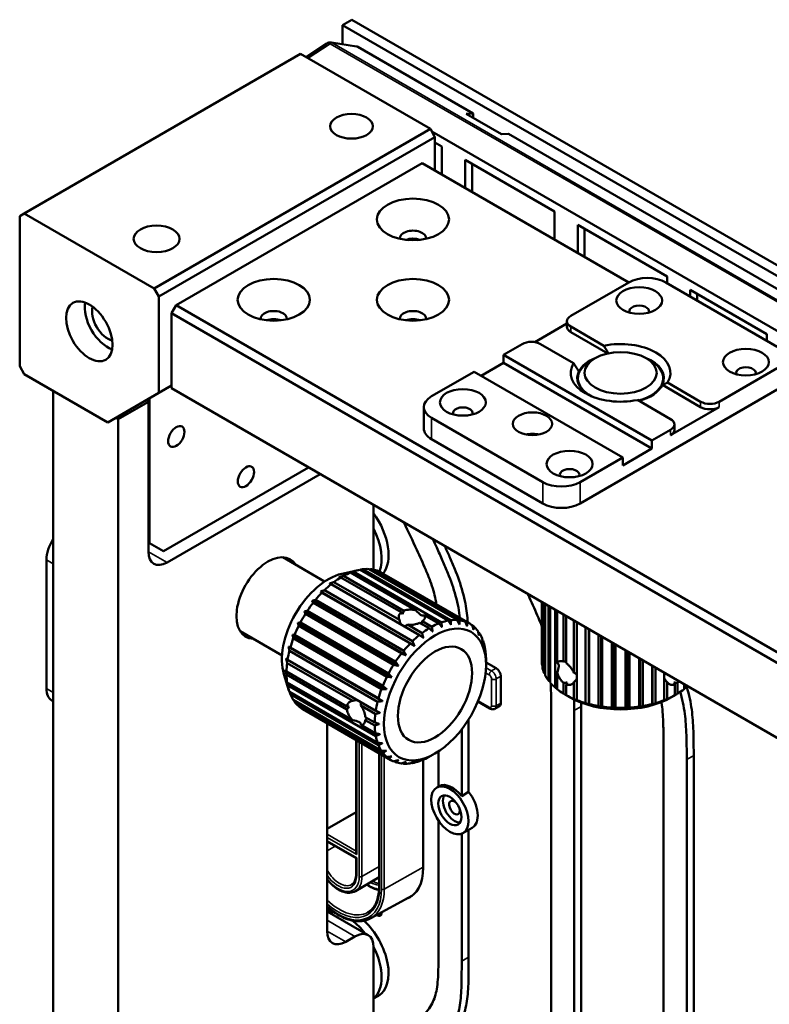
# Model space of a CAD drawing. Header units: millimetres. Extents: x 0 to 2239, y -60 to 841.
# Tile 84 of 165: x 926 to 983, y 278 to 353. Entities that reach past the tile are written whole.
import ezdxf

# ---------------------------------------------------------------- set-up
doc = ezdxf.new("R2010")
doc.units = ezdxf.units.MM
doc.layers.add('Sichtbar (ISO)', color=7, linetype='Continuous', lineweight=50)
doc.layers.add('Sichtbar schmal (ISO)', color=7, linetype='Continuous', lineweight=35)

msp = doc.modelspace()

# ---------------------------------------------------------------- linework, layer by layer
at = {"layer": 'Sichtbar (ISO)'}
for p, q in [((950.915, 353.022), (951.622, 353.43)), ((951.622, 353.43), (1039.958, 302.429)), ((950.915, 353.022), (1039.251, 302.021)), ((950.915, 351.562), (950.915, 353.022)), ((949.71, 351.618), (948.133, 350.576)), ((951.974, 351.397), (950.063, 351.695)), ((952.093, 351.352), (960.866, 346.286)), ((947.707, 350.822), (926.67, 338.677)), ((947.707, 350.822), (957.606, 345.107)), ((960.336, 346.265), (960.866, 346.286)), ((963.023, 344.714), (960.336, 346.265)), ((960.866, 346.286), (960.866, 345.959)), ((957.606, 345.107), (936.57, 332.961)), ((957.96, 344.494), (957.606, 345.107)), ((957.96, 344.494), (936.923, 332.349)), ((957.724, 344.904), (988.012, 327.417)), ((957.96, 344.494), (957.96, 341.943)), ((963.553, 344.735), (963.023, 344.714)), ((963.553, 344.735), (1005.06, 320.771)), ((957.96, 344.086), (958.49, 343.78)), ((958.49, 343.78), (958.49, 341.637)), ((960.258, 340.616), (960.258, 342.759)), ((960.258, 342.759), (967.064, 338.83)), ((938.249, 331.685), (956.988, 342.504)), ((956.988, 342.504), (972.721, 333.421)), ((960.788, 342.453), (960.788, 340.31)), ((926.317, 338.473), (926.67, 338.677)), ((926.317, 327.042), (926.317, 338.473)), ((926.67, 338.677), (936.57, 332.961)), ((967.064, 338.83), (967.064, 336.687)), ((968.832, 335.666), (968.832, 337.809)), ((968.832, 337.809), (975.638, 333.88)), ((969.362, 337.503), (969.362, 335.36)), ((975.638, 333.88), (975.638, 333.37)), ((936.57, 332.961), (936.923, 332.349)), ((972.721, 333.421), (968.301, 330.869)), ((984.034, 328.522), (975.549, 333.421)), ((936.923, 325), (936.923, 332.349)), ((977.405, 332.349), (977.405, 332.859)), ((977.405, 332.859), (983.239, 329.491)), ((977.936, 332.553), (977.936, 332.043)), ((938.249, 331.685), (937.896, 331.073)), ((938.249, 331.685), (1092.575, 242.585)), ((937.896, 331.073), (1092.487, 241.82)), ((937.896, 325.358), (937.896, 331.073)), ((965.555, 328.875), (968.008, 330.292)), ((968.008, 330.053), (968.008, 330.461)), ((968.301, 330.053), (970.822, 328.597)), ((971.123, 328.015), (968.301, 329.644)), ((983.239, 329.491), (983.239, 328.981)), ((964.589, 328.726), (963.175, 327.909)), ((966.003, 328.726), (968.524, 327.27)), ((963.175, 327.909), (963.175, 327.297)), ((963.175, 327.909), (974.488, 321.377)), ((926.67, 326.429), (926.317, 327.042)), ((961.478, 326.317), (963.175, 327.297)), ((974.488, 320.765), (963.175, 327.297)), ((970.157, 327.654), (969.804, 327.45)), ((974.047, 327.654), (974.4, 327.45)), ((926.67, 326.429), (933.034, 322.755)), ((960.947, 326.623), (957.695, 324.745)), ((960.947, 326.623), (972.261, 320.091)), ((979.615, 324.337), (984.034, 326.889)), ((936.923, 325), (937.896, 325.562)), ((968.852, 325.793), (968.852, 326.123)), ((978.201, 323.929), (975.282, 325.614)), ((975.352, 325.793), (975.352, 326.123)), ((975.68, 325.792), (978.201, 324.337)), ((928.88, 325.154), (928.88, 248.709)), ((936.923, 325), (933.034, 322.755)), ((1092.487, 236.104), (937.896, 325.358)), ((969.008, 316.58), (984.034, 325.256)), ((933.83, 323.01), (936.128, 324.337)), ((936.128, 324.337), (935.951, 324.439)), ((936.128, 324.337), (936.128, 312.906)), ((936.216, 324.592), (936.216, 313.569)), ((973.382, 324.466), (975.903, 323.01)), ((957.109, 323.929), (957.109, 322.296)), ((979.615, 323.929), (975.903, 321.785)), ((933.653, 323.112), (933.83, 323.01)), ((933.83, 245.851), (933.83, 323.01)), ((957.695, 323.112), (966.18, 318.213)), ((976.196, 322.194), (976.196, 322.602)), ((974.488, 321.377), (975.903, 322.194)), ((957.695, 321.479), (966.18, 316.58)), ((974.488, 321.377), (974.488, 320.765)), ((972.261, 319.479), (974.488, 320.765)), ((969.008, 318.213), (972.261, 320.091)), ((972.261, 320.091), (972.261, 319.479)), ((937.277, 312.957), (948.326, 319.336)), ((937.542, 312.09), (949.209, 318.826)), ((953.275, 311.547), (953.275, 316.478)), ((936.216, 313.569), (936.128, 313.621)), ((937.277, 312.957), (936.216, 313.569)), ((928.35, 302.496), (928.35, 312.294)), ((949.553, 310.643), (946.358, 312.488)), ((950.854, 311.231), (952.12, 311.518)), ((956.521, 308.446), (951.525, 311.33)), ((951.725, 311.405), (958.443, 307.526)), ((958.962, 307.665), (952.244, 311.544)), ((952.435, 311.574), (959.152, 307.695)), ((959.639, 307.714), (952.922, 311.593)), ((953.097, 311.577), (959.815, 307.699)), ((960.255, 307.597), (953.537, 311.475)), ((953.693, 311.414), (960.41, 307.536)), ((953.889, 311.315), (960.606, 307.437)), ((950.252, 310.595), (955.248, 307.711)), ((955.391, 308.3), (950.787, 310.958)), ((950.99, 311.075), (955.594, 308.417)), ((956.392, 305.747), (949.233, 309.881)), ((956.06, 305.91), (949.343, 309.789)), ((949.533, 309.979), (956.251, 306.1)), ((956.77, 306.561), (950.052, 310.439)), ((955.75, 305.031), (948.591, 309.164)), ((955.398, 305.148), (948.68, 309.027)), ((948.856, 309.245), (955.573, 305.367)), ((966.102, 309.073), (966.102, 304.486)), ((966.114, 304.267), (966.114, 309.066)), ((966.139, 309.051), (966.139, 304.102)), ((966.271, 303.67), (966.271, 308.975)), ((955.17, 304.226), (948.01, 308.36)), ((948.24, 308.417), (954.958, 304.538)), ((966.345, 308.932), (966.345, 303.51)), ((966.605, 303.097), (966.605, 308.782)), ((966.726, 308.712), (966.726, 302.947)), ((967.106, 302.567), (967.106, 308.493)), ((967.271, 308.398), (967.271, 304.42)), ((954.668, 303.358), (947.509, 307.492)), ((947.705, 307.518), (954.422, 303.64)), ((954.802, 304.298), (948.085, 308.177)), ((957.505, 307.08), (956.791, 307.492)), ((956.993, 307.609), (957.708, 307.197)), ((958.243, 307.452), (957.136, 308.091)), ((967.759, 304.537), (967.759, 308.116)), ((967.962, 307.999), (967.962, 304.42)), ((968.544, 303.685), (968.544, 307.663)), ((968.779, 307.527), (968.779, 301.602)), ((946.303, 305.014), (943.108, 306.859)), ((954.292, 303.386), (947.574, 307.264)), ((955.863, 307.355), (956.97, 306.716)), ((960.801, 307.282), (960.921, 307.213)), ((961.249, 306.785), (961.33, 306.738)), ((969.437, 301.382), (969.437, 307.147)), ((969.672, 301.273), (969.672, 307.012)), ((969.697, 306.997), (969.697, 301.312)), ((954.262, 302.453), (947.102, 306.587)), ((953.882, 302.438), (947.165, 306.316)), ((947.266, 306.578), (953.984, 302.699)), ((961.577, 306.155), (961.627, 306.127)), ((970.411, 301.162), (970.411, 306.585)), ((970.614, 301.075), (970.614, 306.468)), ((970.688, 306.425), (970.688, 301.119)), ((971.436, 301.043), (971.436, 305.993)), ((953.962, 301.538), (946.803, 305.672)), ((953.586, 301.485), (946.868, 305.363)), ((946.938, 305.623), (953.655, 301.745)), ((961.778, 305.411), (961.801, 305.398)), ((971.601, 300.975), (971.601, 305.898)), ((971.722, 305.828), (971.722, 301.029)), ((972.482, 301.029), (972.482, 305.389)), ((972.603, 300.975), (972.603, 305.319)), ((972.768, 305.224), (972.768, 301.043)), ((946.729, 304.683), (953.447, 300.805)), ((962.627, 304.037), (961.849, 304.486)), ((961.849, 304.486), (961.849, 304.486)), ((961.849, 304.282), (961.849, 304.486)), ((973.516, 301.119), (973.516, 304.792)), ((973.59, 301.075), (973.59, 304.749)), ((973.793, 304.632), (973.793, 301.162)), ((946.647, 303.787), (951.251, 301.129)), ((951.69, 301.548), (946.694, 304.432)), ((967.271, 303.71), (967.271, 302.432)), ((974.507, 301.312), (974.507, 304.22)), ((974.532, 301.273), (974.532, 304.206)), ((974.767, 304.07), (974.767, 301.382)), ((946.445, 303.593), (946.829, 302.353)), ((951.251, 300.895), (946.647, 303.553)), ((946.694, 302.962), (951.69, 300.078)), ((962.98, 301.383), (962.98, 303.425)), ((968.544, 301.697), (968.544, 302.974)), ((975.425, 301.602), (975.425, 303.69)), ((975.66, 302.974), (975.66, 301.697)), ((953.447, 298.873), (946.729, 302.752)), ((946.868, 302.233), (953.586, 298.354)), ((967.759, 302.096), (967.759, 302.921)), ((967.962, 302.804), (967.962, 301.979)), ((976.242, 301.979), (976.242, 302.804)), ((976.445, 302.921), (976.445, 302.096)), ((976.933, 302.432), (976.933, 302.819)), ((977.098, 302.724), (977.098, 302.567)), ((928.764, 301.58), (928.88, 301.513)), ((953.655, 298.174), (946.938, 302.053)), ((947.165, 301.622), (953.882, 297.743)), ((953.984, 297.599), (947.266, 301.477)), ((961.23, 301.493), (962.148, 300.963)), ((966.799, 301.847), (966.799, 276.588)), ((968.213, 301.832), (968.036, 301.934)), ((975.991, 301.832), (976.168, 301.934)), ((947.575, 301.147), (954.292, 297.269)), ((954.422, 297.165), (947.705, 301.043)), ((947.889, 300.923), (954.606, 297.044)), ((953.412, 300.554), (952.305, 301.193)), ((962.523, 300.95), (962.877, 301.154)), ((968.566, 275.567), (968.566, 300.827)), ((969.097, 275.873), (969.097, 301.133)), ((952.65, 300.321), (953.365, 299.909)), ((953.365, 299.675), (952.65, 300.087)), ((960.523, 294.611), (960.523, 300.139)), ((949.74, 284.023), (949.74, 299.854)), ((952.305, 299.723), (953.412, 299.084)), ((959.993, 294.305), (959.993, 299.382)), ((951.948, 298.579), (951.948, 289.994)), ((958.225, 297.709), (958.225, 295.026)), ((975.372, 298.117), (975.372, 270.418)), ((953.698, 297.569), (953.698, 287.366)), ((956.97, 297.03), (956.947, 297.043)), ((957.065, 297.069), (957.065, 288.856)), ((957.96, 297.546), (957.783, 297.444)), ((977.14, 269.397), (977.14, 297.097)), ((977.67, 269.703), (977.67, 297.403)), ((954.958, 296.884), (954.838, 296.954)), ((955.573, 296.767), (955.492, 296.814)), ((956.251, 296.816), (956.202, 296.844)), ((958.27, 295.051), (958.093, 294.949)), ((959.993, 294.305), (960.523, 294.611)), ((949.74, 291.812), (951.948, 293.087)), ((958.225, 292.429), (958.225, 282.757)), ((960.8, 291.894), (960.093, 291.485)), ((960.523, 282.043), (960.523, 291.734)), ((959.993, 281.737), (959.993, 291.438)), ((949.74, 290.851), (951.948, 289.576)), ((951.948, 289.576), (951.992, 289.601)), ((951.948, 289.576), (951.948, 288.346)), ((953.698, 288.132), (951.903, 287.07)), ((953.068, 284.991), (956.238, 286.732)), ((949.74, 285.515), (952.861, 283.713)), ((949.898, 285.586), (949.757, 285.505)), ((951.861, 283.614), (951.154, 283.206)), ((953.275, 274.805), (953.275, 282.798)), ((953.648, 279.091), (953.275, 278.876))]:
    msp.add_line(p, q, dxfattribs=at)
msp.add_arc((949.986, 351.201), 0.5, 81.1288, 123.46129, dxfattribs=at)
for centre, major_axis, ratio, start_param, end_param in [((952.163, 350.861), (-0.299, 0.518), 0.482271, 5.587277, 5.91242), ((956.28, 336.789), (1, 0), 0.57735, 6.194681, 9.513282), ((956.28, 336.176), (1, 0), 0.57735, 0.996711, 2.144882), ((956.28, 336.176), (-0.875, 0), 0.57735, 4.314199, 5.110579), ((974.135, 332.604), (2, 0), 0.57735, 0.785398, 2.356194), ((933.034, 330.512), (-1.25, 2.165), 0.57735, 0.601264, 2.540328), ((933.034, 330.512), (0.85, -1.472), 0.57735, 3.645095, 5.779683), ((973.516, 331.226), (0.75, 0), 0.57735, 6.045244, 9.662719), ((945.674, 330.665), (1, 0), 0.57735, 6.194681, 9.513282), ((956.28, 330.665), (1, 0), 0.57735, 6.194681, 9.513282), ((969.008, 330.461), (-1, 0), 0.57735, 5.497787, 7.068583), ((945.674, 330.053), (1, 0), 0.57735, 0.996711, 2.144882), ((945.674, 330.053), (-0.875, 0), 0.57735, 4.314199, 5.110579), ((956.28, 330.053), (1, 0), 0.57735, 0.996711, 2.144882), ((956.28, 330.053), (-0.875, 0), 0.57735, 4.314199, 5.110579), ((969.008, 330.053), (-1, 0), 0.57735, 0, 0.785398), ((965.296, 328.317), (1, 0), 0.57735, 0.785398, 2.356194), ((972.102, 326.531), (3.8, 0), 0.57735, 5.939658, 8.197509), ((972.102, 326.531), (-3.8, 0), 0.57735, 5.939658, 8.197509), ((972.102, 326.123), (-3.25, 0), 0.57735, 5.497787, 7.108627), ((972.102, 326.123), (-3.3, 0), 0.57735, 5.321535, 6.01266), ((972.102, 326.123), (3.25, 0), 0.57735, 5.144319, 7.068583), ((972.102, 326.123), (3.3, 0), 0.57735, 6.01266, 7.244835), ((981.648, 326.531), (0.75, 0), 0.57735, 6.045244, 9.662719), ((972.102, 326.123), (-3.3, 0), 0.57735, 6.01266, 6.995435), ((972.102, 326.123), (3.3, 0), 0.57735, 5.149903, 6.01266), ((959.109, 323.929), (-2, 0), 0.57735, 5.497787, 7.068583), ((978.908, 324.745), (-1, 0), 0.57735, 0.785398, 2.356194), ((960.081, 323.47), (0.75, 0), 0.57735, 6.045244, 9.662719), ((978.908, 324.337), (1, 0), 0.57735, 3.926991, 5.497787), ((975.196, 322.602), (1, 0), 0.57735, 5.497787, 7.068583), ((959.109, 322.296), (-2, 0), 0.57735, 0, 0.785398), ((965.384, 321.02), (1.5, 0), 0.57735, 1.230959, 1.910633), ((975.196, 322.194), (1, 0), 0.57735, 5.497787, 6.283185), ((968.213, 318.775), (0.75, 0), 0.57735, 6.045244, 9.662719), ((967.594, 319.03), (-2, 0), 0.57735, 0.785398, 2.356194), ((967.594, 317.397), (2, 0), 0.57735, 3.926991, 5.497787), ((951.773, 314.182), (1.875, -3.248), 0.57735, 0.218215, 1.75374), ((951.242, 313.876), (1.875, -3.248), 0.57735, 0.438423, 1.482561), ((929.764, 313.11), (-1, -1.732), 0.57735, 4.602122, 5.497787), ((937.542, 313.723), (-1, -1.732), 0.57735, 5.497787, 7.068583), ((945.232, 309.385), (1.7, 2.944), 0.57735, 5.985038, 9.722925), ((949.828, 306.731), (-2.5, -4.33), 0.57735, 3.632475, 5.792303), ((950.889, 306.119), (-3, -5.196), 0.57735, 3.776355, 3.9031), ((950.889, 306.119), (-3, -5.196), 0.57735, 3.601822, 3.728567), ((950.889, 306.119), (3, 5.196), 0.57735, 0.285696, 0.412442), ((950.889, 306.119), (3, 5.196), 0.57735, 0.111163, 0.237909), ((950.889, 306.119), (3, 5.196), 0.57735, 0, 0.063376), ((950.889, 306.119), (-3, -5.196), 0.57735, 3.950888, 4.077633), ((950.889, 306.119), (-3, -5.196), 0.57735, 4.299954, 4.426699), ((950.889, 306.119), (-3, -5.196), 0.57735, 4.125421, 4.252166), ((950.889, 306.119), (-3, -5.196), 0.57735, 4.474486, 4.601232), ((956.192, 307.752), (-0.976, 1.068), 0.201904, 0.858812, 1.002656), ((956.192, 307.752), (-0.651, -1.848), 0.410754, 4.491802, 4.635646), ((956.192, 309.92), (-0.899, 1.868), 0.23478, 2.360151, 2.755014), ((950.889, 306.119), (-3, -5.196), 0.57735, 4.649019, 4.775765), ((956.192, 309.92), (-0.645, -2.676), 0.285443, 5.749064, 6.050987), ((956.192, 306.709), (-0.681, -1.395), 0.524987, 3.049754, 3.160148), ((956.192, 307.752), (-0.651, -1.848), 0.410754, 1.532473, 1.637898), ((956.192, 309.92), (-0.899, 1.868), 0.23478, 2.865409, 3.260272), ((957.606, 302.241), (3, 5.196), 0.57735, 0.460229, 0.586975), ((957.606, 302.241), (3, 5.196), 0.57735, 0.285696, 0.412442), ((957.606, 302.241), (3, 5.196), 0.57735, 0.111163, 0.237909), ((957.606, 302.241), (3, 5.196), 0.57735, 6.219816, 6.346561), ((950.889, 306.119), (-3, -5.196), 0.57735, 4.823552, 4.950298), ((956.192, 309.92), (-0.645, -2.676), 0.285443, 0.064077, 0.366), ((957.606, 302.241), (3, 5.196), 0.57735, 0.809295, 0.936041), ((957.606, 302.241), (3, 5.196), 0.57735, 0.634762, 0.761508), ((957.606, 302.241), (3, 5.196), 0.57735, 6.045283, 6.172028), ((957.606, 302.241), (3, 5.196), 0.57735, 5.87075, 5.997495), ((950.889, 306.119), (-3, -5.196), 0.57735, 4.998085, 5.124831), ((957.606, 302.241), (3, 5.196), 0.57735, 0.983828, 1.110573), ((957.606, 302.241), (-3, -5.196), 0.57735, 2.554624, 2.68137), ((950.889, 306.119), (-3, -5.196), 0.57735, 5.172618, 5.299364), ((957.606, 302.241), (3, 5.196), 0.57735, 1.158361, 1.285106), ((957.606, 302.241), (-3, -5.196), 0.57735, 2.380091, 2.506837), ((957.606, 302.241), (3, 5.196), 0.57735, 1.332894, 1.459639), ((972.102, 304.486), (-6, 0), 0.57735, 0, 0.06337), ((968.036, 303.772), (-1.926, -0.361), 0.410754, 4.674068, 4.779492), ((950.889, 306.119), (-3, -5.196), 0.57735, 5.347151, 5.473897), ((957.606, 302.241), (3, 5.196), 0.57735, 1.507427, 1.634172), ((962.627, 303.629), (-0.25, 0.433), 0.57735, 3.926991, 5.497787), ((972.102, 304.486), (-6, 0), 0.57735, 0.111157, 0.237903), ((966.158, 302.687), (1.168, 1.712), 0.234782, 6.007004, 6.401867), ((966.158, 302.687), (1.168, 1.712), 0.234782, 5.501746, 5.89661), ((968.939, 304.293), (-1.549, -0.108), 0.524987, 6.191349, 6.301744), ((950.889, 306.119), (-3, -5.196), 0.57735, 5.521684, 5.64843), ((957.606, 302.241), (3, 5.196), 0.57735, 1.68196, 1.808705), ((972.102, 304.486), (-6, 0), 0.57735, 0.28569, 0.412435), ((968.036, 303.772), (-1.926, -0.361), 0.410754, 1.350211, 1.494055), ((968.036, 303.772), (0.436, 1.379), 0.201908, 4.000407, 4.144251), ((966.158, 302.687), (-2.641, -0.779), 0.285443, 3.205675, 3.507594), ((966.158, 302.687), (-2.641, -0.779), 0.285443, 2.607473, 2.909391), ((978.046, 302.687), (-2.641, 0.779), 0.285443, 6.039596, 6.219108), ((978.046, 302.687), (-2.641, 0.779), 0.285443, 0.232199, 0.534121), ((976.168, 303.772), (-0.436, 1.379), 0.201904, 2.138936, 2.282781), ((976.168, 303.772), (-1.926, 0.361), 0.410754, 1.647539, 1.791384), ((929.764, 303.312), (-1, -1.732), 0.57735, 5.497787, 6.283185), ((950.889, 306.119), (-3, -5.196), 0.57735, 5.696217, 5.822962), ((957.606, 302.241), (3, 5.196), 0.57735, 1.856493, 1.983238), ((972.102, 304.486), (6, 0), 0.57735, 3.601816, 3.728561), ((972.102, 304.486), (6, 0), 0.57735, 3.776348, 3.903094), ((972.102, 304.486), (6, 0), 0.57735, 5.521678, 5.648423), ((972.102, 304.486), (6, 0), 0.57735, 5.696211, 5.729009), ((950.889, 306.119), (-3, -5.196), 0.57735, 5.87075, 5.997495), ((950.889, 306.119), (-3, -5.196), 0.57735, 6.045283, 6.172028), ((950.248, 299.625), (-1.995, -1.897), 0.285443, 3.373794, 3.675713), ((950.248, 299.625), (-1.995, -1.897), 0.285443, 2.775591, 3.07751), ((957.606, 302.241), (3, 5.196), 0.57735, 2.031026, 2.157771), ((972.102, 304.486), (6, 0), 0.57735, 3.950881, 4.077627), ((972.102, 304.078), (5.5, 0), 0.57735, 3.926991, 5.497787), ((972.102, 304.486), (6, 0), 0.57735, 4.125414, 4.25216), ((972.102, 304.486), (6, 0), 0.57735, 5.172612, 5.299357), ((972.102, 304.486), (6, 0), 0.57735, 5.347145, 5.47389), ((950.889, 306.119), (-3, -5.196), 0.57735, 6.219816, 6.283185), ((952.126, 300.71), (-1.413, 0.312), 0.201908, 5.280527, 5.424371), ((952.126, 300.71), (-1.275, -1.488), 0.410754, 4.78913, 4.932974), ((962.627, 301.587), (0.25, -0.433), 0.57735, 0, 0.785398), ((972.102, 304.486), (6, 0), 0.57735, 4.299947, 4.426693), ((972.102, 304.486), (6, 0), 0.57735, 4.47448, 4.601226), ((972.102, 304.486), (6, 0), 0.57735, 4.649013, 4.775759), ((972.102, 304.486), (6, 0), 0.57735, 4.823546, 4.950291), ((972.102, 304.486), (6, 0), 0.57735, 4.998079, 5.124824), ((950.248, 299.625), (2.067, 0.156), 0.234782, 0.386576, 0.781439), ((952.126, 300.71), (-1.275, -1.488), 0.410754, 1.503693, 1.609117), ((957.606, 302.241), (3, 5.196), 0.57735, 2.205558, 2.332304), ((953.029, 301.231), (-0.868, -1.287), 0.524987, 6.264627, 6.375021), ((950.248, 299.625), (2.067, 0.156), 0.234782, 6.164503, 6.559367), ((957.606, 302.241), (3, 5.196), 0.57735, 2.380091, 2.506837), ((957.606, 302.241), (3, 5.196), 0.57735, 2.554624, 2.68137), ((957.606, 302.241), (-3, -5.196), 0.57735, 5.87075, 5.997495), ((957.606, 302.241), (-3, -5.196), 0.57735, 6.045283, 6.172028), ((957.606, 302.241), (-3, -5.196), 0.57735, 6.219816, 6.346561), ((957.606, 302.241), (-3, -5.196), 0.57735, 0.460229, 0.586975), ((957.606, 302.241), (-3, -5.196), 0.57735, 0.634762, 0.761508), ((957.606, 302.241), (-3, -5.196), 0.57735, 0.111163, 0.237909), ((957.606, 302.241), (-3, -5.196), 0.57735, 0.285696, 0.412442), ((959.27, 293.319), (-1, 1.732), 0.57735, 4.961003, 6.283185), ((959.446, 293.422), (0.625, -1.083), 0.57735, 3.428349, 5.996429), ((959.446, 293.422), (-0.287, 0.498), 0.57735, 5.163361, 10.544602), ((959.8, 293.626), (1, -1.732), 0.57735, 0, 1.81941), ((952.098, 289.907), (-0.106, 0.184), 0.57735, 0.785398, 1.570796), ((953.583, 290.867), (2.462, -4.265), 0.57735, 6.176678, 7.068583), ((951.242, 282.032), (-1.875, 3.248), 0.57735, 5.863625, 6.044482), ((951.773, 282.338), (-1.875, 3.248), 0.57735, 6.223404, 6.283185), ((953.583, 285.58), (0.219, -0.379), 0.57735, 5.36081, 7.180874), ((951.242, 282.032), (1.875, -3.248), 0.57735, 1.809499, 2.204036), ((951.773, 282.338), (1.875, -3.248), 0.57735, 0, 2.054579), ((951.154, 284.839), (-1, -1.732), 0.57735, 5.497787, 7.068583), ((951.861, 281.981), (1, 1.732), 0.57735, 5.497787, 7.068583), ((951.242, 282.032), (1.875, -3.248), 0.57735, 0.088235, 1.482676)]:
    msp.add_ellipse(centre, major_axis=major_axis, ratio=ratio, start_param=start_param, end_param=end_param, dxfattribs=at)
for centre, major_axis in [((951.596, 345.311), (-1.625, 0)), ((956.28, 338.217), (2.75, 0)), ((936.747, 336.738), (-1.75, 0)), ((945.674, 332.094), (2.75, 0)), ((956.28, 332.094), (2.75, 0)), ((973.516, 332.043), (-1.75, 0)), ((931.62, 329.695), (-1.25, 2.165)), ((972.102, 326.531), (2.75, 0)), ((981.648, 327.348), (1.75, 0)), ((960.081, 324.286), (-1.75, 0)), ((965.384, 322.653), (1.5, 0)), ((938.249, 321.683), (0.437, 0.758)), ((968.213, 319.591), (1.75, 0)), ((943.553, 318.622), (0.437, 0.758)), ((957.96, 302.036), (-2.75, -4.763)), ((957.96, 302.036), (-2, -3.464)), ((957.96, 302.036), (2, 3.464)), ((959.093, 293.217), (-1, 1.732)), ((959.093, 293.217), (0.625, -1.083))]:
    msp.add_ellipse(centre, major_axis=major_axis, ratio=0.57735, dxfattribs=at)
for points, weights in [([(971.177, 328.027), (971.011, 328.291), (970.822, 328.597)], [1.01474507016, 1.01586858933, 1.01197299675]), ([(968.524, 327.27), (968.737, 326.925), (968.922, 326.632)], [1.01197299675, 1.01637057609, 1.01437217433]), ([(975.68, 325.792), (975.467, 325.693), (975.282, 325.614)], [1.01197299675, 1.01637057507, 1.01437217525]), ([(951.725, 311.405), (951.522, 311.353), (951.33, 311.303)], [1.06179072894, 1.05851459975, 1.05462033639]), ([(951.33, 311.303), (951.425, 311.317), (951.525, 311.33)], [1.04628301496, 1.04931796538, 1.05173519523]), ([(952.435, 311.574), (952.344, 311.555), (952.256, 311.537)], [1.0617907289, 1.06041518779, 1.05893067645]), ([(953.097, 311.577), (953.038, 311.568), (952.979, 311.56)], [1.0617907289, 1.06092435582, 1.0600147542]), ([(953.693, 311.414), (953.671, 311.413), (953.649, 311.411)], [1.0617907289, 1.06148074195, 1.06116522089]), ([(950.252, 310.595), (950.08, 310.541), (949.918, 310.488)], [1.05173519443, 1.04931796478, 1.04628301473]), ([(949.918, 310.488), (949.983, 310.464), (950.052, 310.439)], [1.05462033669, 1.05851460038, 1.06179072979]), ([(950.99, 311.075), (950.802, 311.02), (950.624, 310.967)], [1.04722962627, 1.0451938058, 1.04254089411]), ([(950.624, 310.967), (950.703, 310.963), (950.787, 310.958)], [1.04254089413, 1.04519380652, 1.04722962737]), ([(949.533, 309.979), (949.379, 309.929), (949.233, 309.881)], [1.0617907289, 1.05851459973, 1.05462033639]), ([(949.233, 309.881), (949.286, 309.836), (949.343, 309.789)], [1.05462033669, 1.05851460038, 1.06179072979]), ([(948.856, 309.245), (948.72, 309.204), (948.591, 309.164)], [1.0617907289, 1.05851459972, 1.05462033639]), ([(948.591, 309.164), (948.634, 309.097), (948.68, 309.027)], [1.05462033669, 1.05851460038, 1.06179072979]), ([(948.24, 308.417), (948.122, 308.388), (948.01, 308.36)], [1.0617907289, 1.05851459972, 1.05462033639]), ([(948.01, 308.36), (948.046, 308.271), (948.085, 308.177)], [1.05462033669, 1.05851460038, 1.06179072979]), ([(947.705, 307.518), (947.604, 307.505), (947.509, 307.492)], [1.0617907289, 1.05851459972, 1.05462033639]), ([(947.509, 307.492), (947.54, 307.381), (947.574, 307.264)], [1.05462033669, 1.05851460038, 1.06179072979]), ([(958.489, 307.17), (958.467, 307.344), (958.443, 307.526)], [1.04577024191, 1.05170630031, 1.05704636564]), ([(958.962, 307.665), (959.071, 307.506), (959.174, 307.353)], [1.05704636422, 1.05170629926, 1.04577024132]), ([(959.174, 307.353), (959.164, 307.52), (959.152, 307.695)], [1.04577024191, 1.05170630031, 1.05704636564]), ([(959.639, 307.714), (959.73, 307.542), (959.816, 307.378)], [1.05704636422, 1.05170629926, 1.04577024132]), ([(959.816, 307.378), (959.816, 307.535), (959.815, 307.699)], [1.04577024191, 1.05170630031, 1.05704636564]), ([(960.255, 307.597), (960.328, 307.416), (960.397, 307.244)], [1.05704636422, 1.05170629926, 1.04577024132]), ([(960.397, 307.244), (960.404, 307.387), (960.41, 307.536)], [1.04577024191, 1.05170630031, 1.05704636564]), ([(957.077, 306.354), (957.025, 306.531), (956.97, 306.716)], [1.0176218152, 1.0192212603, 1.02021547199]), ([(957.505, 307.08), (957.648, 306.954), (957.783, 306.833)], [1.01340354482, 1.01319208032, 1.01237758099]), ([(957.783, 306.833), (957.747, 307.011), (957.708, 307.197)], [1.01237758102, 1.01319208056, 1.01340354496]), ([(958.243, 307.452), (958.369, 307.307), (958.489, 307.17)], [1.02021547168, 1.01922126, 1.01762181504]), ([(960.79, 307.317), (960.846, 307.131), (960.898, 306.955)], [1.05704636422, 1.05170629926, 1.04577024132]), ([(960.898, 306.955), (960.909, 307.08), (960.921, 307.213)], [1.04577024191, 1.05170630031, 1.05704636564]), ([(961.229, 306.882), (961.268, 306.696), (961.304, 306.519)], [1.05704636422, 1.05170629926, 1.04577024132]), ([(961.304, 306.519), (961.317, 306.626), (961.33, 306.738)], [1.0457702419, 1.05170630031, 1.05704636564]), ([(947.102, 306.587), (947.132, 306.455), (947.165, 306.316)], [1.05462033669, 1.05851460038, 1.06179072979]), ([(947.266, 306.578), (947.182, 306.583), (947.102, 306.587)], [1.0617907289, 1.05851459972, 1.05462033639]), ([(956.392, 305.747), (956.324, 305.92), (956.251, 306.1)], [1.0457702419, 1.05170630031, 1.05704636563]), ([(956.77, 306.561), (956.927, 306.455), (957.077, 306.354)], [1.05704636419, 1.05170629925, 1.04577024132]), ([(961.557, 306.307), (961.582, 306.124), (961.604, 305.95)], [1.05704636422, 1.05170629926, 1.04577024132]), ([(961.604, 305.95), (961.616, 306.036), (961.627, 306.127)], [1.0457702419, 1.05170630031, 1.05704636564]), ([(946.803, 305.672), (946.834, 305.521), (946.868, 305.363)], [1.05462033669, 1.05851460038, 1.06179072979]), ([(946.938, 305.623), (946.868, 305.648), (946.803, 305.672)], [1.0617907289, 1.05851459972, 1.05462033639]), ([(955.75, 305.031), (955.664, 305.195), (955.573, 305.367)], [1.04577024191, 1.05170630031, 1.05704636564]), ([(956.06, 305.91), (956.231, 305.827), (956.392, 305.747)], [1.05704636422, 1.05170629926, 1.04577024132]), ([(961.766, 305.608), (961.777, 305.433), (961.787, 305.266)], [1.05704636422, 1.05170629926, 1.04577024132]), ([(961.787, 305.266), (961.794, 305.33), (961.801, 305.398)], [1.01762268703, 1.01922226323, 1.02021660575]), ([(946.62, 304.776), (946.655, 304.608), (946.694, 304.432)], [1.04628365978, 1.04931867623, 1.05173597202]), ([(946.729, 304.683), (946.672, 304.731), (946.62, 304.776)], [1.0617907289, 1.05851459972, 1.05462033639]), ([(955.17, 304.226), (955.066, 304.379), (954.958, 304.538)], [1.04577024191, 1.05170630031, 1.05704636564]), ([(955.398, 305.148), (955.578, 305.088), (955.75, 305.031)], [1.05704636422, 1.05170629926, 1.04577024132]), ([(961.848, 304.806), (961.849, 304.642), (961.849, 304.486)], [1.01340354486, 1.01319208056, 1.01237758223]), ([(946.558, 303.925), (946.601, 303.743), (946.647, 303.553)], [1.04254090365, 1.04519381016, 1.04722962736]), ([(946.647, 303.787), (946.601, 303.858), (946.558, 303.925)], [1.04722962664, 1.04519380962, 1.04254090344]), ([(954.802, 304.298), (954.99, 304.261), (955.17, 304.226)], [1.05704636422, 1.05170629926, 1.04577024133]), ([(966.114, 304.267), (966.127, 304.253), (966.139, 304.24)], [1.05704636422, 1.05654021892, 1.05602871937]), ([(946.62, 303.145), (946.672, 302.953), (946.729, 302.752)], [1.05462033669, 1.05851460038, 1.06179072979]), ([(946.694, 302.962), (946.655, 303.056), (946.62, 303.145)], [1.05173597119, 1.04931867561, 1.04628365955]), ([(954.292, 303.386), (954.485, 303.371), (954.668, 303.358)], [1.05704636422, 1.05170629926, 1.04577024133]), ([(954.668, 303.358), (954.549, 303.496), (954.422, 303.64)], [1.04577024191, 1.05170630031, 1.05704636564]), ([(966.271, 303.67), (966.308, 303.636), (966.345, 303.603)], [1.05704636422, 1.05563216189, 1.05417616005]), ([(966.605, 303.097), (966.666, 303.05), (966.726, 303.004)], [1.05704636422, 1.05480170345, 1.05245173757]), ([(946.88, 302.226), (946.909, 302.14), (946.938, 302.053)], [1.05893071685, 1.06041520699, 1.06179072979]), ([(953.882, 302.438), (954.077, 302.445), (954.262, 302.453)], [1.05704636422, 1.05170629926, 1.04577024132]), ([(954.262, 302.453), (954.126, 302.573), (953.984, 302.699)], [1.04577024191, 1.05170630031, 1.05704636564]), ([(967.106, 302.567), (967.189, 302.512), (967.271, 302.458)], [1.05704636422, 1.05399251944, 1.05074376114]), ([(976.933, 302.458), (977.014, 302.512), (977.098, 302.567)], [1.05074370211, 1.05399249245, 1.05704636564]), ([(947.222, 301.589), (947.244, 301.533), (947.266, 301.477)], [1.06001479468, 1.06092437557, 1.06179072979]), ([(953.586, 301.485), (953.779, 301.512), (953.962, 301.538)], [1.05704636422, 1.05170629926, 1.04577024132]), ([(953.962, 301.538), (953.813, 301.639), (953.655, 301.745)], [1.04577024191, 1.05170630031, 1.05704636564]), ([(967.759, 302.096), (967.901, 302.013), (968.036, 301.934)], [1.01340354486, 1.01319208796, 1.0123776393]), ([(968.036, 301.934), (968, 301.955), (967.962, 301.979)], [1.01237779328, 1.01319210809, 1.01340354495]), ([(968.544, 301.697), (968.677, 301.627), (968.804, 301.562)], [1.02021660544, 1.01922226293, 1.01762268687]), ([(968.804, 301.562), (968.792, 301.581), (968.779, 301.602)], [1.04577024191, 1.05170630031, 1.05704636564]), ([(975.4, 301.562), (975.527, 301.627), (975.66, 301.697)], [1.0176218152, 1.0192212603, 1.02021547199]), ([(975.425, 301.602), (975.412, 301.581), (975.4, 301.562)], [1.05704636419, 1.05170629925, 1.04577024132]), ([(976.168, 301.934), (976.303, 302.013), (976.445, 302.096)], [1.01237758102, 1.01319208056, 1.01340354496]), ([(976.242, 301.979), (976.204, 301.955), (976.168, 301.934)], [1.01340354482, 1.01319208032, 1.01237758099]), ([(947.686, 301.083), (947.695, 301.063), (947.705, 301.043)], [1.0611652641, 1.06148076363, 1.06179072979]), ([(953.779, 300.642), (953.617, 300.721), (953.447, 300.805)], [1.04577024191, 1.05170630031, 1.05704636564]), ([(969.437, 301.382), (969.557, 301.326), (969.672, 301.273)], [1.05704636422, 1.05170629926, 1.04577024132]), ([(969.672, 301.273), (969.684, 301.292), (969.697, 301.312)], [1.04577024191, 1.05170630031, 1.05704636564]), ([(970.411, 301.162), (970.515, 301.117), (970.614, 301.075)], [1.05704636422, 1.05170629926, 1.04577024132]), ([(970.614, 301.075), (970.65, 301.096), (970.688, 301.119)], [1.04577024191, 1.05170630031, 1.05704636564]), ([(971.436, 301.043), (971.52, 301.008), (971.601, 300.975)], [1.05704636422, 1.05170629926, 1.04577024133]), ([(971.601, 300.975), (971.66, 301), (971.722, 301.029)], [1.04577024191, 1.05170630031, 1.05704636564]), ([(972.482, 301.029), (972.544, 301), (972.603, 300.975)], [1.05704636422, 1.05170629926, 1.04577024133]), ([(972.603, 300.975), (972.684, 301.008), (972.768, 301.043)], [1.04577024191, 1.05170630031, 1.05704636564]), ([(973.516, 301.119), (973.554, 301.096), (973.59, 301.075)], [1.05704636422, 1.05170629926, 1.04577024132]), ([(973.59, 301.075), (973.689, 301.117), (973.793, 301.162)], [1.04577024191, 1.05170630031, 1.05704636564]), ([(974.507, 301.312), (974.52, 301.292), (974.532, 301.273)], [1.05704636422, 1.05170629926, 1.04577024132]), ([(974.532, 301.273), (974.647, 301.326), (974.767, 301.382)], [1.0457702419, 1.05170630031, 1.05704636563]), ([(953.412, 300.554), (953.6, 300.599), (953.779, 300.642)], [1.02021660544, 1.01922226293, 1.01762268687]), ([(953.717, 299.791), (953.545, 299.848), (953.365, 299.909)], [1.01237758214, 1.01319208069, 1.01340354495]), ([(953.365, 299.675), (953.545, 299.734), (953.717, 299.791)], [1.01340354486, 1.01319208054, 1.0123775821]), ([(953.779, 299.011), (953.6, 299.046), (953.412, 299.084)], [1.01762268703, 1.01922226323, 1.02021660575]), ([(953.447, 298.873), (953.617, 298.944), (953.779, 299.011)], [1.05704636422, 1.05170629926, 1.04577024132]), ([(953.962, 298.327), (953.779, 298.34), (953.586, 298.354)], [1.04577024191, 1.05170630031, 1.05704636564]), ([(953.655, 298.174), (953.813, 298.252), (953.962, 298.327)], [1.05704636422, 1.05170629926, 1.04577024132]), ([(954.262, 297.758), (954.077, 297.75), (953.882, 297.743)], [1.04577024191, 1.05170630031, 1.05704636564]), ([(953.984, 297.599), (954.126, 297.68), (954.262, 297.758)], [1.05704636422, 1.05170629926, 1.04577024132]), ([(954.668, 297.322), (954.485, 297.296), (954.292, 297.269)], [1.04577024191, 1.05170630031, 1.05704636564]), ([(954.422, 297.165), (954.549, 297.245), (954.668, 297.322)], [1.05704636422, 1.05170629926, 1.04577024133]), ([(955.17, 297.033), (954.99, 296.99), (954.802, 296.945)], [1.04577024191, 1.05170630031, 1.05704636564]), ([(954.958, 296.884), (955.066, 296.96), (955.17, 297.033)], [1.05704636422, 1.05170629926, 1.04577024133]), ([(957.077, 297.107), (956.927, 297.032), (956.77, 296.955)], [1.04577024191, 1.05170630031, 1.05704636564]), ([(956.97, 297.03), (957.025, 297.069), (957.077, 297.107)], [1.02021547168, 1.01922126, 1.01762181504]), ([(957.783, 297.444), (957.648, 297.365), (957.505, 297.284)], [1.01237779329, 1.01319210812, 1.01340354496]), ([(955.75, 296.899), (955.578, 296.842), (955.398, 296.783)], [1.04577024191, 1.05170630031, 1.05704636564]), ([(955.573, 296.767), (955.664, 296.834), (955.75, 296.899)], [1.05704636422, 1.05170629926, 1.04577024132]), ([(956.392, 296.924), (956.231, 296.856), (956.06, 296.786)], [1.04577024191, 1.05170630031, 1.05704636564]), ([(956.251, 296.816), (956.324, 296.871), (956.392, 296.924)], [1.05704636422, 1.05170629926, 1.04577024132])]:
    msp.add_rational_spline(points, weights, degree=2, dxfattribs=at)
for points, knots in [([(958.071, 308.9), (958.053, 309.019), (958.032, 309.139), (958.008, 309.26), (957.964, 309.482), (957.908, 309.708), (957.842, 309.935), (957.771, 310.182), (957.687, 310.429), (957.596, 310.676), (957.489, 310.966), (957.373, 311.255), (957.252, 311.543), (957.038, 312.05), (956.808, 312.554), (956.574, 313.057), (956.251, 313.75), (955.921, 314.442), (955.591, 315.133), (955.589, 315.137), (955.587, 315.141), (955.585, 315.145)], [0.1213114, 0.1213114, 0.1213114, 0.1213114, 0.1344499, 0.1344499, 0.1344499, 0.1586675, 0.1586675, 0.1586675, 0.1849437, 0.1849437, 0.1849437, 0.2157562, 0.2157562, 0.2157562, 0.2699541, 0.2699541, 0.2699541, 0.3447396, 0.3447396, 0.3447396, 0.3451611, 0.3451611, 0.3451611, 0.3451611]), ([(957.784, 313.875), (957.886, 313.658), (957.988, 313.44), (958.089, 313.222), (958.243, 312.889), (958.395, 312.556), (958.541, 312.222), (958.679, 311.908), (958.812, 311.594), (958.938, 311.279), (959.169, 310.704), (959.375, 310.125), (959.533, 309.552), (959.616, 309.249), (959.685, 308.948), (959.741, 308.652), (959.791, 308.387), (959.83, 308.125), (959.861, 307.867)], [0.5852727, 0.5852727, 0.5852727, 0.5852727, 0.614226, 0.614226, 0.614226, 0.6583606, 0.6583606, 0.6583606, 0.699746, 0.699746, 0.699746, 0.7752584, 0.7752584, 0.7752584, 0.8151029, 0.8151029, 0.8151029, 0.8507323, 0.8507323, 0.8507323, 0.8507323]), ([(960.454, 307.525), (960.419, 307.992), (960.364, 308.469), (960.272, 308.958), (960.216, 309.255), (960.146, 309.555), (960.063, 309.858), (959.905, 310.431), (959.699, 311.01), (959.469, 311.585), (959.343, 311.9), (959.209, 312.215), (959.072, 312.528), (958.952, 312.8), (958.83, 313.072), (958.705, 313.343)], [0.1102885, 0.1102885, 0.1102885, 0.1102885, 0.1766889, 0.1766889, 0.1766889, 0.2169347, 0.2169347, 0.2169347, 0.2932075, 0.2932075, 0.2932075, 0.3350096, 0.3350096, 0.3350096, 0.3713526, 0.3713526, 0.3713526, 0.3713526]), ([(966.102, 307.218), (966.018, 307.438), (965.722, 308.173), (965.349, 308.996), (965.07, 309.6), (965.026, 309.694)], [0.19843997, 0.19843997, 0.19843997, 0.19843997, 0.22144306, 0.27524796, 0.28522669, 0.28522669, 0.28522669, 0.28522669]), ([(955.248, 307.711), (955.21, 307.779), (955.192, 307.852), (955.192, 308.003), (955.217, 308.089), (955.3, 308.215), (955.342, 308.261), (955.391, 308.3)], [0.6901656, 0.6901656, 0.6901656, 0.6901656, 0.7548912, 0.7548912, 0.8303791, 0.8303791, 0.8776933, 0.8776933, 0.8776933, 0.8776933]), ([(955.594, 308.417), (955.659, 308.444), (955.732, 308.465), (955.933, 308.503), (956.067, 308.508), (956.3, 308.492), (956.413, 308.473), (956.521, 308.446)], [0.9340407, 0.9340407, 0.9340407, 0.9340407, 0.9813549, 0.9813549, 1.0568428, 1.0568428, 1.1215684, 1.1215684, 1.1215684, 1.1215684]), ([(956.791, 307.492), (956.725, 307.462), (956.652, 307.435), (956.451, 307.377), (956.317, 307.353), (956.085, 307.337), (955.971, 307.34), (955.863, 307.355)], [0.3301294, 0.3301294, 0.3301294, 0.3301294, 0.3774436, 0.3774436, 0.4529315, 0.4529315, 0.517657, 0.517657, 0.517657, 0.517657]), ([(957.136, 308.091), (957.174, 308.034), (957.192, 307.977), (957.192, 307.858), (957.167, 307.79), (957.084, 307.685), (957.042, 307.645), (956.993, 307.609)], [0.0862543, 0.0862543, 0.0862543, 0.0862543, 0.1509799, 0.1509799, 0.2264678, 0.2264678, 0.273782, 0.273782, 0.273782, 0.273782]), ([(967.271, 304.42), (967.301, 304.48), (967.342, 304.525), (967.444, 304.584), (967.516, 304.597), (967.648, 304.578), (967.703, 304.561), (967.759, 304.537)], [0.6901656, 0.6901656, 0.6901656, 0.6901656, 0.7548912, 0.7548912, 0.8303791, 0.8303791, 0.8776933, 0.8776933, 0.8776933, 0.8776933]), ([(967.759, 302.921), (967.703, 302.964), (967.648, 303.017), (967.516, 303.172), (967.444, 303.285), (967.342, 303.495), (967.301, 303.602), (967.271, 303.71)], [0.3301294, 0.3301294, 0.3301294, 0.3301294, 0.3774436, 0.3774436, 0.4529315, 0.4529315, 0.517657, 0.517657, 0.517657, 0.517657]), ([(967.962, 304.42), (968.021, 304.378), (968.081, 304.328), (968.231, 304.184), (968.319, 304.079), (968.449, 303.886), (968.503, 303.786), (968.544, 303.685)], [0.9340407, 0.9340407, 0.9340407, 0.9340407, 0.9813549, 0.9813549, 1.0568428, 1.0568428, 1.1215684, 1.1215684, 1.1215684, 1.1215684]), ([(968.544, 302.974), (968.503, 302.908), (968.449, 302.855), (968.319, 302.78), (968.231, 302.758), (968.081, 302.767), (968.021, 302.781), (967.962, 302.804)], [0.0862543, 0.0862543, 0.0862543, 0.0862543, 0.1509799, 0.1509799, 0.2264678, 0.2264678, 0.273782, 0.273782, 0.273782, 0.273782]), ([(976.242, 302.804), (976.183, 302.781), (976.123, 302.767), (975.972, 302.758), (975.885, 302.78), (975.755, 302.855), (975.701, 302.908), (975.66, 302.974)], [0.3301294, 0.3301294, 0.3301294, 0.3301294, 0.3774436, 0.3774436, 0.4529315, 0.4529315, 0.517657, 0.517657, 0.517657, 0.517657]), ([(976.643, 302.222), (976.656, 302.178), (976.753, 301.832), (976.962, 300.927), (977.081, 299.807), (977.134, 298.455), (977.14, 297.635), (977.14, 297.097)], [0.8069852, 0.8069852, 0.8069852, 0.8069852, 0.8116004, 0.8437163, 0.9035957, 0.9364005, 1, 1, 1, 1]), ([(977.67, 297.403), (977.67, 297.941), (977.664, 298.762), (977.611, 300.113), (977.493, 301.233), (977.277, 302.166), (977.17, 302.541), (977.149, 302.613)], [0, 0, 0, 0, 0.0635995, 0.0964043, 0.1562837, 0.1883996, 0.1960001, 0.1960001, 0.1960001, 0.1960001]), ([(951.251, 301.129), (951.261, 301.191), (951.279, 301.25), (951.347, 301.385), (951.409, 301.45), (951.539, 301.525), (951.612, 301.546), (951.69, 301.548)], [0.9340407, 0.9340407, 0.9340407, 0.9340407, 0.9813549, 0.9813549, 1.0568428, 1.0568428, 1.1215684, 1.1215684, 1.1215684, 1.1215684]), ([(975.372, 298.117), (975.37, 298.482), (975.367, 299.016), (975.353, 299.747), (975.33, 300.371), (975.286, 300.95), (975.234, 301.339), (975.216, 301.46)], [0, 0, 0, 0, 0.0429756, 0.0627808, 0.0854317, 0.1151469, 0.1284165, 0.1284165, 0.1284165, 0.1284165]), ([(951.69, 300.078), (951.612, 300.157), (951.539, 300.247), (951.409, 300.44), (951.347, 300.559), (951.279, 300.751), (951.261, 300.825), (951.251, 300.895)], [0.6901656, 0.6901656, 0.6901656, 0.6901656, 0.7548912, 0.7548912, 0.8303791, 0.8303791, 0.8776933, 0.8776933, 0.8776933, 0.8776933]), ([(952.305, 301.193), (952.372, 301.107), (952.432, 301.01), (952.534, 300.8), (952.581, 300.673), (952.63, 300.47), (952.643, 300.393), (952.65, 300.321)], [0.0862543, 0.0862543, 0.0862543, 0.0862543, 0.1509799, 0.1509799, 0.2264678, 0.2264678, 0.273782, 0.273782, 0.273782, 0.273782]), ([(962.148, 300.963), (962.167, 300.952), (962.187, 300.942), (962.231, 300.925), (962.254, 300.918), (962.303, 300.908), (962.329, 300.905), (962.383, 300.905), (962.412, 300.909), (962.469, 300.924), (962.497, 300.935), (962.523, 300.95)], [4.7123837, 4.7123837, 4.7123837, 4.7123837, 4.8694644, 4.8694644, 5.0265451, 5.0265451, 5.1836258, 5.1836258, 5.3407065, 5.3407065, 5.4977871, 5.4977871, 5.4977871, 5.4977871]), ([(952.65, 300.087), (952.643, 300.027), (952.63, 299.971), (952.581, 299.846), (952.534, 299.791), (952.432, 299.731), (952.372, 299.718), (952.305, 299.723)], [0.3301294, 0.3301294, 0.3301294, 0.3301294, 0.3774436, 0.3774436, 0.4529315, 0.4529315, 0.517657, 0.517657, 0.517657, 0.517657]), ([(949.74, 287.956), (949.876, 287.782), (950.025, 287.625), (950.36, 287.33), (950.549, 287.201), (950.929, 287.015), (951.12, 286.958), (951.48, 286.928), (951.65, 286.953), (951.836, 287.033), (951.87, 287.051), (951.903, 287.07)], [5.742986, 5.742986, 5.742986, 5.742986, 6.028674, 6.028674, 6.358553, 6.358553, 6.688339, 6.688339, 7.002107, 7.002107, 7.074754, 7.074754, 7.074754, 7.074754]), ([(951.609, 287.56), (951.649, 287.584), (951.687, 287.613), (951.756, 287.682), (951.787, 287.723), (951.843, 287.817), (951.867, 287.87), (951.906, 287.988), (951.922, 288.053), (951.943, 288.192), (951.948, 288.267), (951.948, 288.346)], [0.7853982, 0.7853982, 0.7853982, 0.7853982, 0.9424778, 0.9424778, 1.0995574, 1.0995574, 1.2566371, 1.2566371, 1.4137167, 1.4137167, 1.5707963, 1.5707963, 1.5707963, 1.5707963]), ([(952.737, 287.563), (952.833, 287.502), (952.929, 287.445), (953.25, 287.278), (953.474, 287.195), (953.692, 287.148)], [6.2223594, 6.2223594, 6.2223594, 6.2223594, 6.3321203, 6.3321203, 6.5882022, 6.5882022, 6.5882022, 6.5882022]), ([(952.846, 285.447), (952.952, 285.508), (953.049, 285.583), (953.225, 285.762), (953.305, 285.866), (953.443, 286.1), (953.503, 286.231), (953.599, 286.517), (953.636, 286.673), (953.685, 287.005), (953.698, 287.182), (953.698, 287.366)], [0.7853982, 0.7853982, 0.7853982, 0.7853982, 0.9424778, 0.9424778, 1.0995574, 1.0995574, 1.2566371, 1.2566371, 1.4137167, 1.4137167, 1.5707963, 1.5707963, 1.5707963, 1.5707963]), ([(949.74, 285.872), (950.079, 285.573), (950.433, 285.326), (951.158, 284.951), (951.53, 284.829), (952.232, 284.745), (952.564, 284.78), (952.931, 284.922), (953.001, 284.954), (953.068, 284.991)], [6.025146, 6.025146, 6.025146, 6.025146, 6.33516, 6.33516, 6.660272, 6.660272, 6.978783, 6.978783, 7.056241, 7.056241, 7.056241, 7.056241]), ([(953.986, 274.517), (954.468, 274.984), (954.951, 275.451), (955.433, 275.92), (955.661, 276.142), (955.889, 276.365), (956.116, 276.589), (956.297, 276.767), (956.476, 276.945), (956.653, 277.128), (956.804, 277.284), (956.953, 277.443), (957.096, 277.609), (957.239, 277.775), (957.377, 277.949), (957.505, 278.134), (957.614, 278.291), (957.715, 278.457), (957.802, 278.638), (957.879, 278.799), (957.946, 278.972), (957.998, 279.158), (958.052, 279.348), (958.091, 279.552), (958.12, 279.762), (958.154, 280.006), (958.176, 280.26), (958.19, 280.518), (958.2, 280.704), (958.207, 280.894), (958.212, 281.084), (958.226, 281.636), (958.225, 282.197), (958.225, 282.757)], [0.5272066, 0.5272066, 0.5272066, 0.5272066, 0.6359245, 0.6359245, 0.6359245, 0.6874428, 0.6874428, 0.6874428, 0.7283652, 0.7283652, 0.7283652, 0.7632574, 0.7632574, 0.7632574, 0.798163, 0.798163, 0.798163, 0.8276439, 0.8276439, 0.8276439, 0.8538379, 0.8538379, 0.8538379, 0.8807248, 0.8807248, 0.8807248, 0.9118969, 0.9118969, 0.9118969, 0.9344828, 0.9344828, 0.9344828, 1, 1, 1, 1]), ([(956.323, 273.167), (956.918, 273.743), (957.702, 274.5), (958.779, 275.571), (959.499, 276.372), (960.042, 277.294), (960.365, 278.363), (960.479, 279.359), (960.525, 280.671), (960.523, 281.498), (960.523, 282.043)], [0.3984826, 0.3984826, 0.3984826, 0.3984826, 0.5616015, 0.6131264, 0.6968405, 0.7707683, 0.8094527, 0.8825231, 0.9224482, 1, 1, 1, 1]), ([(959.993, 281.737), (959.993, 281.192), (959.994, 280.365), (959.948, 279.053), (959.835, 278.057), (959.512, 276.988), (958.969, 276.066), (958.249, 275.265), (957.303, 274.324), (956.652, 273.693), (956.189, 273.245)], [0, 0, 0, 0, 0.0775518, 0.1174769, 0.1905473, 0.2292317, 0.3031595, 0.3868736, 0.4383985, 0.5653131, 0.5653131, 0.5653131, 0.5653131])]:
    msp.add_open_spline(points, degree=3, knots=knots, dxfattribs=at)
for points in [[(976.566, 303.031), (976.527, 302.99), (976.486, 302.953), (976.445, 302.921)], [(966.799, 301.847), (966.798, 302.188), (966.798, 302.528), (966.795, 302.87)], [(968.565, 301.646), (968.566, 301.372), (968.566, 301.1), (968.566, 300.827)], [(969.097, 301.133), (969.097, 301.228), (969.097, 301.323), (969.097, 301.418)]]:
    msp.add_open_spline(points, degree=3, dxfattribs=at)
at = {"layer": 'Sichtbar schmal (ISO)'}
for p, q in [((948.287, 350.487), (949.973, 351.602)), ((1037.197, 301.243), (949.973, 351.602)), ((950.135, 351.657), (952.093, 351.352)), ((950.135, 351.657), (1037.358, 301.299)), ((968.301, 330.053), (968.301, 329.644)), ((978.201, 323.929), (978.201, 324.337)), ((979.615, 324.337), (979.615, 323.929)), ((957.695, 323.112), (957.695, 321.479)), ((975.903, 321.785), (975.903, 322.194)), ((966.18, 316.58), (966.18, 318.213)), ((969.008, 318.213), (969.008, 316.58)), ((936.128, 312.906), (937.542, 312.09)), ((928.88, 311.988), (928.35, 312.294)), ((961.845, 304.08), (962.273, 303.833)), ((962.273, 303.833), (962.627, 304.037)), ((962.096, 303.527), (961.817, 303.688)), ((962.273, 301.179), (962.273, 303.22)), ((962.98, 303.425), (962.627, 303.22)), ((962.627, 303.22), (962.627, 301.179)), ((928.35, 302.496), (928.88, 302.19)), ((961.258, 301.561), (962.096, 301.077)), ((962.627, 301.179), (962.98, 301.383)), ((969.097, 301.133), (968.566, 300.827)), ((951.992, 298.554), (951.992, 289.846)), ((952.184, 288.174), (952.184, 298.443)), ((952.397, 298.32), (952.397, 288.174)), ((953.742, 297.543), (953.742, 287.305)), ((953.888, 287.22), (953.888, 297.459)), ((954.098, 297.338), (954.098, 287.219)), ((977.67, 297.403), (977.14, 297.097)), ((949.74, 291.391), (951.948, 290.116)), ((951.992, 289.846), (949.74, 291.146)), ((949.74, 290.901), (951.992, 289.601)), ((949.74, 290.128), (950.366, 290.489)), ((951.992, 289.601), (951.992, 288.285)), ((952.397, 288.174), (953.698, 288.939)), ((954.098, 287.219), (957.065, 288.874)), ((951.861, 283.614), (949.74, 284.839)), ((951.154, 283.206), (949.74, 284.023)), ((959.993, 281.737), (960.523, 282.043))]:
    msp.add_line(p, q, dxfattribs=at)
for centre, major_axis, ratio, start_param, end_param in [((949.986, 351.201), (-0.276, 0.417), 0.576647, 5.463532, 6.283185), ((949.986, 351.201), (0.25, 0.433), 0.57735, 0.349825, 0.820305), ((949.986, 351.201), (0.077, 0.494), 0.482271, 5.958042, 6.283185), ((962.273, 303.629), (0.125, 0.217), 0.577353, 0.785396, 2.356215), ((962.273, 303.425), (0.25, -0.433), 0.57735, 0.785395, 2.356198), ((962.096, 303.322), (0.125, -0.216), 0.57735, 0.785392, 2.356201), ((962.45, 303.322), (-0.25, 0), 0.577353, 0.785377, 2.356197), ((962.096, 301.281), (0.125, -0.216), 0.57735, 5.497782, 7.06859), ((962.273, 301.179), (-0.125, -0.217), 0.577347, 5.497766, 6.283188), ((962.45, 301.281), (0.25, 0), 0.577347, 3.926965, 5.497785), ((962.273, 301.383), (0.25, -0.433), 0.57735, 0, 0.785402), ((950.684, 289.162), (0.925, -1.602), 0.57735, 4.691645, 6.283185), ((950.578, 289.101), (1, -1.732), 0.57735, 4.863628, 7.068583), ((950.578, 289.101), (1.136, -1.967), 0.57735, 4.949015, 7.068583), ((950.685, 289.163), (1.211, -2.097), 0.57735, 0.006171, 0.785398), ((952.098, 288.346), (-0.15, 0), 0.57735, 0, 0.785398), ((952.29, 288.235), (0.15, 0), 0.57735, 3.926991, 5.506514), ((950.578, 289.132), (2.237, -3.875), 0.57735, 5.229786, 7.068583), ((950.578, 289.132), (2.341, -4.054), 0.57735, 5.241884, 7.068583), ((952.876, 290.459), (-1.805, 3.126), 0.57735, 2.312212, 2.682702), ((952.876, 290.459), (1.62, -2.807), 0.57735, 5.562175, 5.864801), ((950.682, 289.192), (2.416, -4.184), 0.57735, 6.270842, 7.068583), ((952.945, 290.499), (1.57, -2.72), 0.57735, 5.59828, 5.843608), ((953.848, 287.366), (-0.15, 0), 0.57735, 0, 0.785398), ((953.994, 287.282), (0.15, 0), 0.57735, 3.926991, 5.480334), ((950.684, 289.193), (2.163, -3.746), 0.57735, 5.183992, 6.283185)]:
    msp.add_ellipse(centre, major_axis=major_axis, ratio=ratio, start_param=start_param, end_param=end_param, dxfattribs=at)

doc.saveas('drawing.dxf')
